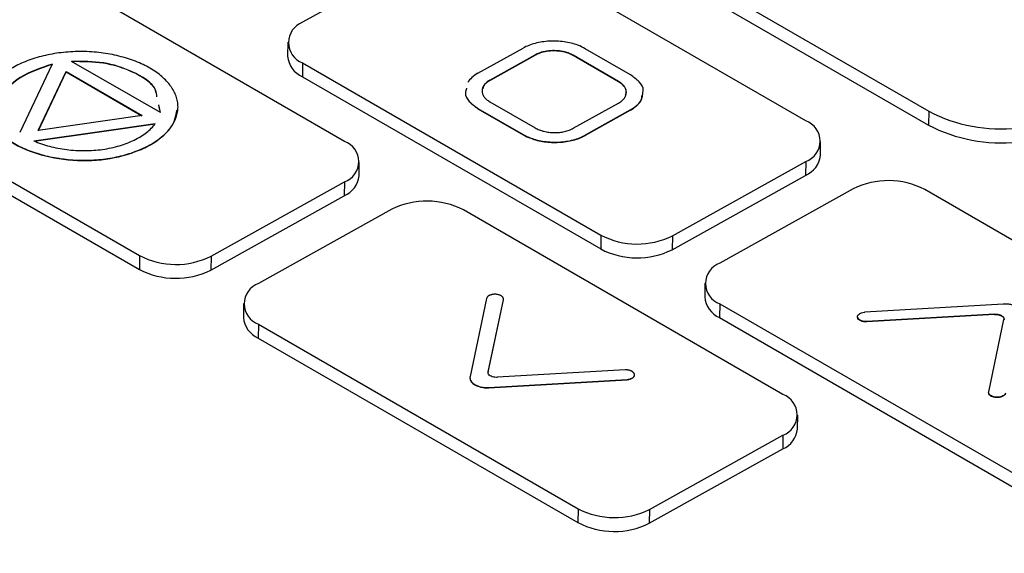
# Model space of a CAD drawing. Header units: millimetres. Extents: x -0.41 to 0.79, y -0.23 to 0.59.
# Tile 52 of 83: x 0.6534 to 0.6826, y -0.0149 to 0.0009. Entities that reach past the tile are written whole.
import ezdxf

# ---------------------------------------------------------------- set-up
doc = ezdxf.new("R2010")
doc.units = ezdxf.units.MM

msp = doc.modelspace()

# ---------------------------------------------------------------- linework, layer by layer
at = {"color": 7, "linetype": 'Continuous', "lineweight": 25}
for p, q in [((0.6684687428, 0.0050882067), (0.6803920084, -0.001794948)), ((0.6684625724, 0.0046764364), (0.680385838, -0.0022067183)), ((0.6657744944, 0.0030474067), (0.6618150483, 0.0008414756)), ((0.67674601, -0.0020832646), (0.6678956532, 0.0030259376)), ((0.6630566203, -0.002689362), (0.6535722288, 0.0027858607)), ((0.6613758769, 0.0002516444), (0.6613697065, -0.0001601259)), ((0.6670181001, -0.0006699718), (0.6683613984, 7.84217e-05)), ((0.6715432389, -0.0007157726), (0.670199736, 5.98151e-05)), ((0.6673715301, -0.0008823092), (0.668714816, -0.0001339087)), ((0.6673716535, -0.0008740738), (0.6687149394, -0.0001256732)), ((0.6687149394, -0.0001256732), (0.668714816, -0.0001339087)), ((0.6698462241, -0.0001371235), (0.6698461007, -0.0001453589)), ((0.6711896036, -0.0009209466), (0.6698461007, -0.0001453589)), ((0.671189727, -0.0009127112), (0.6698462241, -0.0001371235)), ((0.6543832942, -0.0003986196), (0.6534190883, -0.0024312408)), ((0.6575971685, -0.0018382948), (0.6549608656, -0.0003166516)), ((0.6618152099, -0.0003616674), (0.6618090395, -0.0007734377)), ((0.6618152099, -0.0003616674), (0.6706655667, -0.0054708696)), ((0.6474917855, -0.0006017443), (0.656976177, -0.006076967)), ((0.6539695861, -0.0023643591), (0.6547962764, -0.0006216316)), ((0.6539736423, -0.0023637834), (0.654796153, -0.000629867)), ((0.6547962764, -0.0006216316), (0.654796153, -0.000629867)), ((0.654796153, -0.000629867), (0.6570450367, -0.0019278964)), ((0.6547962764, -0.0006216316), (0.657056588, -0.0019262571)), ((0.6618090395, -0.0007734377), (0.6706593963, -0.0058826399)), ((0.6673716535, -0.0008740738), (0.6673715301, -0.0008823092)), ((0.6474856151, -0.0010135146), (0.6569700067, -0.0064887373)), ((0.671189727, -0.0009127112), (0.6711896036, -0.0009209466)), ((0.6575776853, -0.0017596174), (0.6575464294, -0.0016192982)), ((0.6575971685, -0.0018382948), (0.6575465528, -0.0016110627)), ((0.6670182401, -0.0017126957), (0.6670181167, -0.0017209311)), ((0.6670181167, -0.0017209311), (0.6683616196, -0.0024965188)), ((0.6670182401, -0.0017126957), (0.668361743, -0.0024882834)), ((0.6673717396, -0.0015157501), (0.6687152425, -0.0022913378)), ((0.6698465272, -0.002302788), (0.6711898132, -0.0015543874)), ((0.657056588, -0.0019262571), (0.6539695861, -0.0023643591)), ((0.6715432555, -0.001766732), (0.6701999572, -0.0025151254)), ((0.6715433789, -0.0017584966), (0.6702000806, -0.00250689)), ((0.6715433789, -0.0017584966), (0.6715432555, -0.001766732)), ((0.6803920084, -0.001794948), (0.680385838, -0.0022067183)), ((0.668361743, -0.0024882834), (0.6683616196, -0.0024965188)), ((0.6702000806, -0.00250689), (0.6701999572, -0.0025151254)), ((0.6572845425, -0.0027977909), (0.6572844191, -0.0028060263)), ((0.6771791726, -0.0031083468), (0.677185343, -0.0026965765)), ((0.663489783, -0.0037144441), (0.6634959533, -0.0033026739)), ((0.6727867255, -0.0054923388), (0.6767461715, -0.0032864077)), ((0.6767461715, -0.0032864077), (0.6767400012, -0.0036981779)), ((0.6727805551, -0.0059041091), (0.6767400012, -0.0036981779)), ((0.6590973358, -0.0060984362), (0.6630567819, -0.003892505)), ((0.6630567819, -0.003892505), (0.6630506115, -0.0043042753)), ((0.6590911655, -0.0065102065), (0.6630506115, -0.0043042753)), ((0.6781520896, -0.0040980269), (0.6741926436, -0.006303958)), ((0.6891236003, -0.0092286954), (0.6802732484, -0.0041194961)), ((0.6644627, -0.0047041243), (0.6605032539, -0.0069100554)), ((0.6760682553, -0.010200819), (0.6665838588, -0.0047255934)), ((0.6706655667, -0.0054708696), (0.6706593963, -0.0058826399)), ((0.6727867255, -0.0054923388), (0.6727805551, -0.0059041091)), ((0.656976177, -0.006076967), (0.6569700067, -0.0064887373)), ((0.6590973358, -0.0060984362), (0.6590911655, -0.0065102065)), ((0.6737534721, -0.0068937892), (0.6737473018, -0.0073055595)), ((0.6600640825, -0.0074998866), (0.6600579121, -0.0079116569)), ((0.6672757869, -0.007347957), (0.6667837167, -0.0096703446)), ((0.6673178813, -0.0095385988), (0.6677720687, -0.0073950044)), ((0.6673180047, -0.0095303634), (0.6677721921, -0.0073867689)), ((0.6677721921, -0.0073867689), (0.6677720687, -0.0073950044)), ((0.6741928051, -0.007507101), (0.6741866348, -0.0079188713)), ((0.6741928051, -0.007507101), (0.683043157, -0.0126163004)), ((0.682604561, -0.0075171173), (0.678501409, -0.0077548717)), ((0.682348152, -0.0078258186), (0.6785608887, -0.0080452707)), ((0.6823482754, -0.0078175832), (0.6785610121, -0.0080370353)), ((0.6823482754, -0.0078175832), (0.682348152, -0.0078258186)), ((0.6605034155, -0.0081131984), (0.6604972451, -0.0085249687)), ((0.6605034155, -0.0081131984), (0.669987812, -0.0135884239)), ((0.6741866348, -0.0079188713), (0.6830369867, -0.0130280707)), ((0.6785610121, -0.0080370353), (0.6785608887, -0.0080452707)), ((0.6821720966, -0.010121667), (0.6826262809, -0.0079780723)), ((0.6604972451, -0.0085249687), (0.6699816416, -0.0140001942)), ((0.6673180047, -0.0095303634), (0.6673178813, -0.0095385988)), ((0.6713832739, -0.0094714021), (0.6675960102, -0.0096908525)), ((0.6673396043, -0.0099995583), (0.6714427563, -0.0097618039)), ((0.6673397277, -0.0099913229), (0.6714428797, -0.0097535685)), ((0.6714428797, -0.0097535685), (0.6714427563, -0.0097618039)), ((0.6673397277, -0.0099913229), (0.6673396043, -0.0099995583)), ((0.6765014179, -0.0112259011), (0.6765075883, -0.0108141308)), ((0.6721089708, -0.0136098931), (0.6760684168, -0.011403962)), ((0.6760684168, -0.011403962), (0.6760622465, -0.0118157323)), ((0.6721028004, -0.0140216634), (0.6760622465, -0.0118157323)), ((0.669987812, -0.0135884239), (0.6699816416, -0.0140001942)), ((0.6721089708, -0.0136098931), (0.6721028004, -0.0140216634))]:
    msp.add_line(p, q, dxfattribs=at)
at = {"color": 7, "linetype": 'Continuous', "lineweight": 25, "flags": 128}
for points in [[(0.6538418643, -0.0026835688), (0.6558581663, -0.0023973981), (0.6574423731, -0.0021725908)], [(0.6538419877, -0.0026753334), (0.6558582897, -0.0023891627), (0.6574424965, -0.0021643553)]]:
    msp.add_lwpolyline(points, dxfattribs=at)
at = {"color": 7, "linetype": 'Continuous', "lineweight": 25}
for centre, radius, start, end in [((0.6620331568, 0.0002399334), 0.0006398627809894, 109.9297442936, 250.0856419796), ((0.6620998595, -0.0001011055), 0.0007325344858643, 184.6213308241, 246.6089087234), ((0.6825355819, 0.0023066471), 0.0046279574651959, 242.4075546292, 276.3051772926), ((0.676528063, -0.0026848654), 0.0006398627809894, 289.9297442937, 70.0856419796), ((0.6825294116, 0.0018948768), 0.0046279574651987, 242.4075546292, 276.3051772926), ((0.6628386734, -0.0032909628), 0.0006398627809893, 289.9297442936, 70.0856419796), ((0.6764490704, -0.0030231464), 0.0007350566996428, 293.3154808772, 353.3438862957), ((0.6627596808, -0.0036292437), 0.0007350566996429, 293.3154808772, 353.3438862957), ((0.6791915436, -0.0061959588), 0.0023413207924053, 62.4833574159, 116.3568518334), ((0.665502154, -0.0068020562), 0.0023413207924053, 62.4833574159, 116.3568518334), ((0.6717472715, -0.0033944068), 0.0023413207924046, 242.4833574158, 296.3568518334), ((0.6580578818, -0.0040005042), 0.0023413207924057, 242.4833574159, 296.3568518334), ((0.6717411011, -0.0038061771), 0.0023413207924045, 242.4833574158, 296.3568518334), ((0.6744107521, -0.0069055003), 0.0006398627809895, 109.9297442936, 250.0856419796), ((0.6580517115, -0.0044122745), 0.0023413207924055, 242.4833574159, 296.3568518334), ((0.6607213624, -0.0075115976), 0.0006398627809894, 109.9297442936, 250.0856419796), ((0.6744774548, -0.0072465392), 0.0007325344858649, 184.6213308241, 246.6089087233), ((0.6607880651, -0.0078526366), 0.0007325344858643, 184.6213308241, 246.6089087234), ((0.6758503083, -0.0108024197), 0.0006398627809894, 289.9297442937, 70.0856419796), ((0.6757713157, -0.0111407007), 0.000735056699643, 293.3154808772, 353.3438862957), ((0.6710695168, -0.0115119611), 0.0023413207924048, 242.4833574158, 296.3568518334), ((0.6710633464, -0.0119237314), 0.0023413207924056, 242.4833574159, 296.3568518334)]:
    msp.add_arc(centre, radius, start, end, dxfattribs=at)
for points, knots in [([(0.6774114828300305, -0.0328058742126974), (0.6618907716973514, -0.0236009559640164), (0.6463697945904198, -0.0144318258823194), (0.6153328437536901, 0.0034853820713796), (0.5998182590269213, 0.0122327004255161), (0.5843050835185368, 0.0209433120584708)], [0, 0, 0, 0, 0.5, 0.5, 1, 1, 1, 1]), ([(0.6783664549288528, -0.0363244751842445), (0.6792020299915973, -0.0358153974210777), (0.6808298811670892, -0.0348236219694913), (0.6832070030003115, -0.0333855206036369), (0.6854544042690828, -0.0320325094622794), (0.6875720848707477, -0.0307641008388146), (0.6895600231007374, -0.0295790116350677), (0.6914182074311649, -0.028476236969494), (0.6931466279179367, -0.0274547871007), (0.6947452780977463, -0.0265137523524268), (0.6962141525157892, -0.0256522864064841), (0.6975532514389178, -0.0248696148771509), (0.6987625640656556, -0.0241650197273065), (0.7032131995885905, -0.0215795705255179), (0.7107995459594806, -0.0172380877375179), (0.7190774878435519, -0.0126277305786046), (0.7247688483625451, -0.0095138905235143), (0.7280766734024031, -0.0077193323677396), (0.7315432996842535, -0.0058552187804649), (0.7351686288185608, -0.0039238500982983), (0.7389525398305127, -0.0019276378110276), (0.74289489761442, 0.0001309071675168), (0.7469955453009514, 0.0022491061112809), (0.7512543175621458, 0.0044243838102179), (0.7556709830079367, 0.006653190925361), (0.7602454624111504, 0.0089352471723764), (0.7633468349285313, 0.0104569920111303), (0.7649239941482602, 0.0112308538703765)], [0, 0, 0, 0, 0.0289908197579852, 0.0564793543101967, 0.0824658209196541, 0.1069504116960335, 0.1299332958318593, 0.151414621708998, 0.1713945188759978, 0.1898730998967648, 0.2068504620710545, 0.2223266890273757, 0.2363018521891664, 0.2487760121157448, 0.3766067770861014, 0.4992017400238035, 0.5355605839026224, 0.5737523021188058, 0.6137770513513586, 0.6556350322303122, 0.6993264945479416, 0.7448517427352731, 0.7922111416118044, 0.841405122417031, 0.8924341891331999, 0.9452989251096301, 1, 1, 1, 1]), ([(0.7518912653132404, 0.0078535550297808), (0.751105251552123, 0.007427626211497), (0.7495329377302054, 0.0065756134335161), (0.7471696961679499, 0.0052898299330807), (0.7448024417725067, 0.0039980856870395), (0.7424308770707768, 0.0026998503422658), (0.7400551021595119, 0.0013952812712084), (0.7376751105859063, 8.43513913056e-05), (0.735290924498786, -0.0012329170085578), (0.732902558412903, -0.0025565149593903), (0.730510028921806, -0.0038864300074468), (0.7281133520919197, -0.0052226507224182), (0.7257125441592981, -0.0065651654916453), (0.7233076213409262, -0.0079139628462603), (0.7208985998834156, -0.0092690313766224), (0.718485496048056, -0.0106303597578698), (0.7160683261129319, -0.0119979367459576), (0.7136471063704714, -0.0133717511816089), (0.7112218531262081, -0.0147517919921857), (0.7087925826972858, -0.016138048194), (0.7063593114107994, -0.0175305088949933), (0.7039220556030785, -0.0189291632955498), (0.7014808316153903, -0.0203340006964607), (0.6990356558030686, -0.0217450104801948), (0.696586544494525, -0.0231621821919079), (0.6941335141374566, -0.0245855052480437), (0.6916765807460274, -0.0260149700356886), (0.6892157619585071, -0.0274505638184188), (0.6867510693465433, -0.0288922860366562), (0.684282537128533, -0.0303400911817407), (0.6818101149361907, -0.03179410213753), (0.6793340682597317, -0.0332538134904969), (0.6776806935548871, -0.034231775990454), (0.6768538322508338, -0.0347208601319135)], [0, 0, 0, 0, 0.0320717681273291, 0.064155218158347, 0.0962504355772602, 0.1283575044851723, 0.1604765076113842, 0.1926075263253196, 0.2247506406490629, 0.2569059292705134, 0.2890734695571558, 0.3212533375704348, 0.3534456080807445, 0.3856503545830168, 0.4178676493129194, 0.4500975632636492, 0.4823401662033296, 0.5145955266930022, 0.5468637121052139, 0.579144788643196, 0.611438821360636, 0.6437458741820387, 0.6760660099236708, 0.7083992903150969, 0.7407457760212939, 0.773105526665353, 0.8054786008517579, 0.8378650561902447, 0.8702649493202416, 0.9026783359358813, 0.9351052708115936, 0.9675458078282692, 1, 1, 1, 1]), ([(0.6701997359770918, 5.98150786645e-05), (0.6701322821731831, 9.87553306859e-05), (0.6700569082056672, 0.0001337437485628), (0.6699763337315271, 0.0001635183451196), (0.6698534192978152, 0.0002089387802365), (0.6697153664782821, 0.0002430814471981), (0.6694317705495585, 0.0002831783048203), (0.6692823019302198, 0.0002896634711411), (0.668992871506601, 0.0002744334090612), (0.6688489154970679, 0.0002524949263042), (0.6685864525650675, 0.0001836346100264), (0.6684643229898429, 0.0001357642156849), (0.668361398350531, 7.84216828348e-05)], [0, 0, 0, 0, 0.1397116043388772, 0.1397116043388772, 0.1397116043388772, 0.3545959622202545, 0.3545959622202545, 0.5696627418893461, 0.5696627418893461, 0.78483479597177, 0.78483479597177, 1, 1, 1, 1]), ([(0.6698462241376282, -0.0001371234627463), (0.6698272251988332, -0.0001267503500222), (0.6697892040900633, -0.0001059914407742), (0.6697047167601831, -6.99369240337e-05), (0.6695887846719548, -3.35508814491e-05), (0.6694378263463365, -5.8961442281e-06), (0.6692809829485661, 4.3450214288e-06), (0.6691240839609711, -2.7450847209e-06), (0.6689730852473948, -2.70362377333e-05), (0.6688570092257, -6.12285816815e-05), (0.6687722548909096, -9.55692430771e-05), (0.6687340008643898, -0.0001156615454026), (0.6687149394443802, -0.0001256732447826)], [0, 0, 0, 0, 0.0624039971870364, 0.124884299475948, 0.249972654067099, 0.3746919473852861, 0.49964934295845, 0.624221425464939, 0.749271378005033, 0.87428620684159, 0.937358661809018, 1, 1, 1, 1]), ([(0.6572845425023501, -0.00279779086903), (0.6573507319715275, -0.002760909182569), (0.6574761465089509, -0.0026833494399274), (0.6576422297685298, -0.0025569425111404), (0.6577850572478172, -0.002422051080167), (0.6579038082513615, -0.0022800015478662), (0.6579976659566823, -0.0021321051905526), (0.6580658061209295, -0.0019796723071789), (0.6581073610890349, -0.0018240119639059), (0.6581215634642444, -0.0016664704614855), (0.6581072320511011, -0.0015085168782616), (0.6580650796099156, -0.0013517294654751), (0.6579962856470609, -0.0011975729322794), (0.6579018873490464, -0.0010474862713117), (0.6577829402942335, -0.0009029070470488), (0.6576404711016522, -0.0007652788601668), (0.6574755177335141, -0.000636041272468), (0.6572890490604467, -0.0005166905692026), (0.6570824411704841, -0.0004086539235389), (0.6568583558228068, -0.0003125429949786), (0.6565391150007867, -0.0002011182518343), (0.6561941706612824, -0.0001161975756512), (0.6558328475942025, -6.02499898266e-05), (0.6555555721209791, -3.33829880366e-05), (0.655274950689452, -2.2315794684e-05), (0.6549943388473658, -2.75846564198e-05), (0.6547170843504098, -4.87088969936e-05), (0.6543557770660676, -9.71660856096e-05), (0.6540108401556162, -0.0001749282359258), (0.6536915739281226, -0.0002797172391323), (0.6534674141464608, -0.0003711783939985), (0.6533296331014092, -0.0004403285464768), (0.6532641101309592, -0.0004768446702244)], [0, 0, 0, 0, 0.0157408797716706, 0.0314253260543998, 0.0470727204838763, 0.0626936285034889, 0.078293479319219, 0.0938763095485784, 0.1094485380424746, 0.125022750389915, 0.1406093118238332, 0.1562135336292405, 0.171836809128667, 0.18747134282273, 0.2031047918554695, 0.2187248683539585, 0.234323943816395, 0.249903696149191, 0.2654731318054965, 0.2810452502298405, 0.296630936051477, 0.3278579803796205, 0.343504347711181, 0.3591821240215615, 0.3749088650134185, 0.3906355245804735, 0.4063132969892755, 0.4219602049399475, 0.453192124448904, 0.468783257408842, 0.484363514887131, 0.499944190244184, 0.499944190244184, 0.499944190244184, 0.499944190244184]), ([(0.6698461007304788, -0.0001453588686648), (0.6698271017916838, -0.000134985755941), (0.6697890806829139, -0.0001142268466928), (0.6697045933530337, -7.81723299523e-05), (0.6695886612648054, -4.17862873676e-05), (0.6694377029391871, -1.41315501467e-05), (0.6692808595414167, -3.8903844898e-06), (0.6691239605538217, -1.09804906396e-05), (0.6689729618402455, -3.52716436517e-05), (0.6688568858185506, -6.94639875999e-05), (0.6687721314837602, -0.0001038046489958), (0.6687338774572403, -0.0001238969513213), (0.6687148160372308, -0.0001339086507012)], [0, 0, 0, 0, 0.0624039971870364, 0.124884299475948, 0.249972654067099, 0.3746919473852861, 0.49964934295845, 0.624221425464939, 0.749271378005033, 0.87428620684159, 0.937358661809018, 1, 1, 1, 1]), ([(0.6532641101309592, -0.0004768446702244), (0.6531985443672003, -0.0005133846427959), (0.6530740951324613, -0.0005903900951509), (0.6529090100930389, -0.0007161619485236), (0.6527664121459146, -0.0008507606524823), (0.6526473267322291, -0.0009927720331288), (0.6525527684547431, -0.0011407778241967), (0.6524837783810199, -0.0012933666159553), (0.6524413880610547, -0.0014491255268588), (0.6524267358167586, -0.001606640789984), (0.6524406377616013, -0.0017643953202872), (0.6524819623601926, -0.0019209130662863), (0.6525725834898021, -0.0021262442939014), (0.6527146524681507, -0.0023235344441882), (0.652904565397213, -0.002507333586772), (0.6530702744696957, -0.0026372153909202), (0.6532580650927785, -0.0027574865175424), (0.6534662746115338, -0.0028664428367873), (0.653691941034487, -0.0029630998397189), (0.6540123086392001, -0.0030746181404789), (0.6543576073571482, -0.0031592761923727), (0.6547182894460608, -0.0032148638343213), (0.6549939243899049, -0.0032414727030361), (0.65527231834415, -0.0032524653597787), (0.655550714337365, -0.0032473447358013), (0.6558263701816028, -0.0032265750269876), (0.6560968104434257, -0.0031906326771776), (0.656447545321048, -0.0031230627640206), (0.6567782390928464, -0.0030269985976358), (0.657079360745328, -0.0029044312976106), (0.6572183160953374, -0.002834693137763), (0.6572845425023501, -0.00279779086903)], [0.499944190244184, 0.499944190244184, 0.499944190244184, 0.499944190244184, 0.515535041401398, 0.5311418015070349, 0.546766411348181, 0.562401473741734, 0.578034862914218, 0.593654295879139, 0.6092519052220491, 0.6248288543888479, 0.640396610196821, 0.655970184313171, 0.671558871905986, 0.7027898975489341, 0.718433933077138, 0.734104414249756, 0.749817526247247, 0.765531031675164, 0.7812025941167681, 0.7968485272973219, 0.828088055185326, 0.843685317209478, 0.859272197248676, 0.87485975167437, 0.890447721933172, 0.9060361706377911, 0.921636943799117, 0.937255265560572, 0.9685557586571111, 0.9842503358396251, 1, 1, 1, 1]), ([(0.6543831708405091, -0.0004068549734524), (0.6540442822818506, -0.0005222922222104), (0.653366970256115, -0.0007530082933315), (0.6529255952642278, -0.0012324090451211), (0.6529631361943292, -0.0014949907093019), (0.6529684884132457, -0.0015324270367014)], [0, 0, 0, 0, 0.4619629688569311, 0.923291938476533, 1, 1, 1, 1]), ([(0.6543832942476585, -0.0003986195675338), (0.654044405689, -0.0005140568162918), (0.6533670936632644, -0.000744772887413), (0.652925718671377, -0.0012241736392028), (0.6529632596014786, -0.0014867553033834), (0.6529686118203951, -0.0015241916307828)], [0, 0, 0, 0, 0.4619629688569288, 0.9232919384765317, 1, 1, 1, 1]), ([(0.6574905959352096, -0.0013686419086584), (0.6574818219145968, -0.001303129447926), (0.6574426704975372, -0.001010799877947), (0.6568369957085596, -0.000622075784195), (0.6559202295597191, -0.000328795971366), (0.6552806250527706, -0.0003261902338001), (0.6549607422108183, -0.0003248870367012)], [0, 0, 0, 0, 0.1005712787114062, 0.4487689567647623, 0.7243150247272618, 1, 1, 1, 1]), ([(0.6574924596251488, -0.0013682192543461), (0.6574835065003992, -0.0013000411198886), (0.6574447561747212, -0.0010049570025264), (0.6568375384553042, -0.0006137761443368), (0.6559202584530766, -0.0003205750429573), (0.6552807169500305, -0.0003179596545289), (0.6549608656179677, -0.0003166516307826)], [0, 0, 0, 0, 0.1042003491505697, 0.4509930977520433, 0.7254273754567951, 1, 1, 1, 1]), ([(0.6670181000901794, -0.0006699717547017), (0.6669501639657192, -0.0007078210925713), (0.6668894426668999, -0.0007503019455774), (0.6668381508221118, -0.0007958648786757), (0.6667878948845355, -0.0008405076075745), (0.6667460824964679, -0.0008888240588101), (0.6667140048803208, -0.0009390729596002)], [0, 0, 0, 0, 0.1408614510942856, 0.1408614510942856, 0.1408614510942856, 0.2800000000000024, 0.2800000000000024, 0.2800000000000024, 0.2800000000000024]), ([(0.6673716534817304, -0.0008740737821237), (0.6673537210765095, -0.0008846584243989), (0.667317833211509, -0.0009058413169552), (0.6672558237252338, -0.0009530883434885), (0.6671937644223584, -0.0010181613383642), (0.6671476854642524, -0.0011032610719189), (0.6671323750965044, -0.001192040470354), (0.6671476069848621, -0.0012811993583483), (0.6671930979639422, -0.0013673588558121), (0.6672554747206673, -0.0014338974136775), (0.6673175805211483, -0.0014826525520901), (0.6673537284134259, -0.0015047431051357), (0.6673717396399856, -0.0015157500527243)], [0, 0, 0, 0, 0.0624026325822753, 0.124885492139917, 0.2499725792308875, 0.374721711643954, 0.49965194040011, 0.624211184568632, 0.7492737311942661, 0.874271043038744, 0.937353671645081, 1, 1, 1, 1]), ([(0.6719173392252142, -0.0011751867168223), (0.6719176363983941, -0.0011738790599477), (0.6719369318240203, -0.0010889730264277), (0.6718153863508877, -0.0009162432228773), (0.671633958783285, -0.0007825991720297), (0.6715432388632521, -0.0007157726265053)], [0, 0, 0, 0, 0.0077598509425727, 0.5038463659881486, 1, 1, 1, 1]), ([(0.6666750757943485, -0.0011218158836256), (0.6666591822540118, -0.0011695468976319), (0.6666155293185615, -0.0013006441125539), (0.6667384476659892, -0.0015202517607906), (0.6669248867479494, -0.0016540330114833), (0.6670181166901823, -0.001720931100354)], [0, 0, 0, 0, 0.22254086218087, 0.6112270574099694, 1, 1, 1, 1]), ([(0.6666751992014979, -0.001113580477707), (0.6666593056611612, -0.0011613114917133), (0.6666156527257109, -0.0012924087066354), (0.6667385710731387, -0.0015120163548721), (0.6669250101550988, -0.0016457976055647), (0.6670182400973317, -0.0017126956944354)], [0, 0, 0, 0, 0.222540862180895, 0.6112270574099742, 1, 1, 1, 1]), ([(0.6673715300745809, -0.0008823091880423), (0.6672923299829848, -0.000933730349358), (0.6671805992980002, -0.0010062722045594), (0.6671698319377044, -0.0011004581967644), (0.6671666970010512, -0.0011278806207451)], [0, 0, 0, 0, 0.7088481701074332, 1, 1, 1, 1]), ([(0.6713945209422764, -0.0013170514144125), (0.6714080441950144, -0.0012786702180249), (0.6714396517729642, -0.0011889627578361), (0.6713625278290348, -0.0010445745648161), (0.6712472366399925, -0.000962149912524), (0.6711896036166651, -0.0009209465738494)], [0, 0, 0, 0, 0.2721851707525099, 0.6361719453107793, 1, 1, 1, 1]), ([(0.6711898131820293, -0.0015543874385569), (0.6712077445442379, -0.0015438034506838), (0.6712436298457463, -0.0015226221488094), (0.6713056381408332, -0.001475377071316), (0.6713676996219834, -0.001410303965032), (0.6714137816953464, -0.0013252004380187), (0.6714290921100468, -0.0012364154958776), (0.6714138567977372, -0.0011472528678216), (0.6713683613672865, -0.0010610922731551), (0.6713059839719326, -0.0009945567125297), (0.671243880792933, -0.0009458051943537), (0.6712077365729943, -0.0009237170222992), (0.6711897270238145, -0.000912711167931)], [0, 0, 0, 0, 0.0624033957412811, 0.1248853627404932, 0.2499724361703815, 0.374722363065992, 0.499650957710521, 0.624211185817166, 0.749272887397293, 0.8742727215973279, 0.937353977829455, 1, 1, 1, 1]), ([(0.6715432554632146, -0.001766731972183), (0.6716641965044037, -0.0016812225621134), (0.6719042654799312, -0.0015114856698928), (0.6719129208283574, -0.0012922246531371), (0.6719172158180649, -0.0011834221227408)], [0, 0, 0, 0, 0.5037762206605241, 1, 1, 1, 1]), ([(0.671543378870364, -0.0017584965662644), (0.6716698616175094, -0.0016741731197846), (0.6718655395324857, -0.0015437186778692), (0.6718808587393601, -0.0013746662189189), (0.6718862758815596, -0.0013148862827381)], [0, 0, 0, 0, 0.6463823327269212, 1, 1, 1, 1]), ([(0.6524516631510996, -0.0016738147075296), (0.6524926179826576, -0.0018650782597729), (0.6525787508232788, -0.0022673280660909), (0.6532159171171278, -0.0027947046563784), (0.6541585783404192, -0.0031609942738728), (0.6552709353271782, -0.0032989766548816), (0.6564033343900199, -0.0031913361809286), (0.6569907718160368, -0.0029344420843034), (0.6572844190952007, -0.0028060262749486)], [0, 0, 0, 0, 0.1534660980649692, 0.322757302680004, 0.4921146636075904, 0.6614737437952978, 0.8307780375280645, 1, 1, 1, 1]), ([(0.6572844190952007, -0.0028060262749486), (0.657524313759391, -0.0026423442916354), (0.6579723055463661, -0.0023366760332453), (0.6580511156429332, -0.0019404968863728), (0.6580877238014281, -0.0017564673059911)], [0, 0, 0, 0, 0.5354889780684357, 1, 1, 1, 1]), ([(0.6538419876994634, -0.0026753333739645), (0.6539854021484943, -0.0027395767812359), (0.6541390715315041, -0.0027928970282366), (0.6544651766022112, -0.0028795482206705), (0.6546392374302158, -0.0029128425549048), (0.6549898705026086, -0.0029562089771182), (0.6551689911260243, -0.0029669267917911), (0.6555300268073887, -0.002964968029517), (0.6557066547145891, -0.002952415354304), (0.6560519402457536, -0.0029035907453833), (0.6562215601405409, -0.0028666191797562), (0.6565358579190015, -0.0027732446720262), (0.6566839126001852, -0.0027161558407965), (0.6569545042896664, -0.0025840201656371), (0.6570746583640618, -0.0025103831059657), (0.6572844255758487, -0.00234784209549), (0.6573737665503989, -0.0022586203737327), (0.6574424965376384, -0.0021643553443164)], [0, 0, 0, 0, 0.125, 0.125, 0.25, 0.25, 0.375, 0.375, 0.5, 0.5, 0.625, 0.625, 0.75, 0.75, 0.875, 0.875, 1, 1, 1, 1]), ([(0.6687152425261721, -0.0022913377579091), (0.6687342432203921, -0.002301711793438), (0.6687722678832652, -0.002322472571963), (0.6688567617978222, -0.0023585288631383), (0.6689726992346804, -0.0023949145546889), (0.6691236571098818, -0.002422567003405), (0.6692804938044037, -0.0024328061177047), (0.6694373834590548, -0.002425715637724), (0.6695883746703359, -0.0024014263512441), (0.6697044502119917, -0.0023672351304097), (0.6697892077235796, -0.0023328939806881), (0.6698274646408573, -0.0023128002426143), (0.6698465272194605, -0.0023027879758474)], [0, 0, 0, 0, 0.0624039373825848, 0.1248843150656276, 0.2499728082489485, 0.374691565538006, 0.499650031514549, 0.6242224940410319, 0.749272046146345, 0.874286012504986, 0.9373594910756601, 1, 1, 1, 1]), ([(0.6683616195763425, -0.0024965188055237), (0.6684289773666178, -0.0025354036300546), (0.6685042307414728, -0.0025703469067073), (0.6685846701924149, -0.0026000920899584), (0.6687076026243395, -0.0026455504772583), (0.6688456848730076, -0.0026797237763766), (0.6691293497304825, -0.0027198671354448), (0.6692788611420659, -0.0027263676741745), (0.6695683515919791, -0.0027111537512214), (0.6697123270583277, -0.0026892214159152), (0.6699748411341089, -0.0026203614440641), (0.6700970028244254, -0.0025724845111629), (0.6701999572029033, -0.0025151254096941)], [0, 0, 0, 0, 0.1394939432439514, 0.1394939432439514, 0.1394939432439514, 0.3544408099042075, 0.3544408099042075, 0.5695839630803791, 0.5695839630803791, 0.784793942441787, 0.784793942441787, 1, 1, 1, 1]), ([(0.6683617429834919, -0.0024882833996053), (0.6684291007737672, -0.0025271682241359), (0.6685043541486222, -0.0025621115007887), (0.6685847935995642, -0.00259185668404), (0.6687077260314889, -0.0026373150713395), (0.6688458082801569, -0.0026714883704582), (0.669129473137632, -0.0027116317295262), (0.6692789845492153, -0.0027181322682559), (0.6695684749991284, -0.0027029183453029), (0.6697124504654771, -0.0026809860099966), (0.6699749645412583, -0.0026121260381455), (0.6700971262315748, -0.0025642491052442), (0.6702000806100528, -0.0025068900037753)], [0, 0, 0, 0, 0.1394939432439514, 0.1394939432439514, 0.1394939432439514, 0.3544408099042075, 0.3544408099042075, 0.5695839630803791, 0.5695839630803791, 0.784793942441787, 0.784793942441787, 1, 1, 1, 1]), ([(0.6677721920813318, -0.0073867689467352), (0.6677723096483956, -0.0073861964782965), (0.6677727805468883, -0.0073839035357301), (0.6677739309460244, -0.007376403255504), (0.6677742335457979, -0.0073648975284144), (0.6677725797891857, -0.0073542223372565), (0.6677697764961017, -0.0073432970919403), (0.6677653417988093, -0.0073317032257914), (0.6677568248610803, -0.0073175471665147), (0.6677432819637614, -0.0073005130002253), (0.667725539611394, -0.0072845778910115), (0.6677038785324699, -0.0072704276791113), (0.667679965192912, -0.0072575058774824), (0.6676471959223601, -0.0072442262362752), (0.6676095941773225, -0.0072344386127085), (0.6675740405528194, -0.0072286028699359), (0.6675476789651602, -0.0072261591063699), (0.6675170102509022, -0.0072252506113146), (0.6674853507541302, -0.0072263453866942), (0.6674544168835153, -0.0072301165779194), (0.6674255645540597, -0.0072357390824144), (0.6673979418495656, -0.007243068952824), (0.667369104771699, -0.00725387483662), (0.667341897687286, -0.0072677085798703), (0.6673235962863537, -0.0072800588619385), (0.6673067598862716, -0.0072944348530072), (0.6672969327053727, -0.0073051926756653), (0.6672901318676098, -0.0073148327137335), (0.6672877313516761, -0.0073186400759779), (0.6672815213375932, -0.0073290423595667), (0.6672785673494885, -0.0073387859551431), (0.6672757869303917, -0.0073479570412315)], [0, 0, 0, 0, 0.0038906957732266, 0.0155836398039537, 0.0507852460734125, 0.0813151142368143, 0.0875664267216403, 0.1249570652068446, 0.160706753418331, 0.1875384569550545, 0.2498634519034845, 0.285642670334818, 0.3124223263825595, 0.3748011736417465, 0.4371850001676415, 0.468428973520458, 0.515393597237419, 0.538776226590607, 0.5856620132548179, 0.63649092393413, 0.659860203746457, 0.702895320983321, 0.7536626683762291, 0.792715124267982, 0.8435775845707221, 0.863050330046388, 0.90994492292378, 0.925608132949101, 0.933434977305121, 0.937346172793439, 1, 1, 1, 1]), ([(0.6831605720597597, -0.0078380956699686), (0.6831621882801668, -0.0078274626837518), (0.683165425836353, -0.0078061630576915), (0.6831622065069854, -0.0077740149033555), (0.6831531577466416, -0.0077422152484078), (0.6831375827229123, -0.0077111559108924), (0.683116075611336, -0.0076812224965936), (0.6830888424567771, -0.0076527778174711), (0.6830560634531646, -0.0076262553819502), (0.6830183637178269, -0.0076019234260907), (0.6829761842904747, -0.0075800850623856), (0.6829299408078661, -0.0075611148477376), (0.6828803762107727, -0.0075451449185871), (0.6828280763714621, -0.0075323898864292), (0.682773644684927, -0.0075230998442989), (0.6827177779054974, -0.0075173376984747), (0.6826610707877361, -0.0075148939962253), (0.6826234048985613, -0.0075163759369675), (0.6826045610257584, -0.0075171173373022)], [0, 0, 0, 0, 0.0623992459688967, 0.1249959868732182, 0.187386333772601, 0.2497950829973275, 0.3123919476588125, 0.374774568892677, 0.4371925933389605, 0.499789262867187, 0.5621648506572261, 0.624590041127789, 0.6871855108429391, 0.74955441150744, 0.811984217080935, 0.874578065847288, 0.937252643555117, 1, 1, 1, 1]), ([(0.6785610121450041, -0.0080370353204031), (0.6785331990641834, -0.0080386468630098), (0.6785044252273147, -0.0080375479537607), (0.6784497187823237, -0.0080301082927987), (0.6784230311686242, -0.0080236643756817), (0.67837543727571, -0.0080063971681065), (0.6783538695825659, -0.0079953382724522), (0.678318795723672, -0.0079702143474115), (0.6783047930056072, -0.0079558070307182), (0.6782861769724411, -0.0079256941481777), (0.6782812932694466, -0.0079095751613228), (0.6782811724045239, -0.0078778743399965), (0.6782859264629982, -0.0078618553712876), (0.678304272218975, -0.0078321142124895), (0.6783181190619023, -0.0078179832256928), (0.6783528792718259, -0.0077935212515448), (0.6783742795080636, -0.0077828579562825), (0.6784215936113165, -0.007766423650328), (0.6784481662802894, -0.0077604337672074), (0.6784754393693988, -0.0077571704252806), (0.6784840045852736, -0.0077561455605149), (0.6784926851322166, -0.0077553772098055), (0.6785014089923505, -0.0077548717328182)], [0, 0, 0, 0, 0.1076413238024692, 0.1076413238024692, 0.2152876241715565, 0.2152876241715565, 0.3228544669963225, 0.3228544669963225, 0.4302505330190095, 0.4302505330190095, 0.5374873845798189, 0.5374873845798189, 0.644646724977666, 0.644646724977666, 0.751842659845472, 0.751842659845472, 0.859171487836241, 0.859171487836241, 0.966671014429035, 0.966671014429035, 0.966671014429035, 1, 1, 1, 1]), ([(0.6823481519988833, -0.0078258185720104), (0.6823575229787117, -0.0078254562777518), (0.6823762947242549, -0.0078247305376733), (0.6824139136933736, -0.0078262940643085), (0.6824509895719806, -0.0078313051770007), (0.6824858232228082, -0.0078397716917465), (0.6825106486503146, -0.0078477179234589), (0.6825337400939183, -0.0078572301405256), (0.6825618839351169, -0.0078717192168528), (0.6825856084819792, -0.0078888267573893), (0.6826037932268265, -0.0079077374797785), (0.6826146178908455, -0.0079226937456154), (0.6826223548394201, -0.0079382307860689), (0.6826269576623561, -0.0079541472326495), (0.6826286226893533, -0.0079702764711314), (0.6826269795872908, -0.0079809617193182), (0.682626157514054, -0.0079863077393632)], [0, 0, 0, 0, 0.062424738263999, 0.1250478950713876, 0.249693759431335, 0.3123164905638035, 0.374734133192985, 0.4371640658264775, 0.4997865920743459, 0.624430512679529, 0.6870536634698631, 0.749462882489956, 0.811904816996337, 0.874528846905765, 0.937224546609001, 1, 1, 1, 1]), ([(0.6823482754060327, -0.0078175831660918), (0.682357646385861, -0.0078172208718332), (0.6823764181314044, -0.0078164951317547), (0.6824140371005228, -0.00781805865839), (0.68245111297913, -0.0078230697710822), (0.6824859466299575, -0.0078315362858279), (0.682510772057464, -0.0078394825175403), (0.6825338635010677, -0.007848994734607), (0.6825620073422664, -0.0078634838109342), (0.6825857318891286, -0.0078805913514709), (0.6826039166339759, -0.0078995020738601), (0.6826147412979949, -0.0079144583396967), (0.6826224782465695, -0.0079299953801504), (0.6826270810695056, -0.0079459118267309), (0.6826287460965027, -0.0079620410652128), (0.6826271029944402, -0.0079727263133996), (0.6826262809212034, -0.0079780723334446)], [0, 0, 0, 0, 0.062424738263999, 0.1250478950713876, 0.249693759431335, 0.3123164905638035, 0.374734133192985, 0.4371640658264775, 0.4997865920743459, 0.624430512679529, 0.6870536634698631, 0.749462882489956, 0.811904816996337, 0.874528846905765, 0.937224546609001, 1, 1, 1, 1]), ([(0.6785608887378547, -0.0080452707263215), (0.6785280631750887, -0.0080450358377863), (0.6784623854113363, -0.0080445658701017), (0.6783720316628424, -0.0080167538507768), (0.6783102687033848, -0.0079734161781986), (0.6782801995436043, -0.0079358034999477), (0.6782832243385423, -0.0079162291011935), (0.6782834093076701, -0.007915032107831)], [0, 0, 0, 0, 0.2457127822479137, 0.4916249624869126, 0.7377363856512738, 0.9839623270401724, 1, 1, 1, 1]), ([(0.667596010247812, -0.0096908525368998), (0.6675857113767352, -0.0096914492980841), (0.6675753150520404, -0.0096916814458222), (0.6675649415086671, -0.0096915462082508), (0.667536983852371, -0.0096911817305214), (0.6675086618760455, -0.0096880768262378), (0.6674559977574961, -0.0096768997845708), (0.6674309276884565, -0.0096686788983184), (0.6673874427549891, -0.0096483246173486), (0.6673684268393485, -0.0096359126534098), (0.6673389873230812, -0.0096086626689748), (0.6673281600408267, -0.0095934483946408), (0.6673160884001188, -0.0095623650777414), (0.6673146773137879, -0.0095460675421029), (0.6673180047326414, -0.009530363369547)], [0, 0, 0, 0, 0.0683582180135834, 0.0683582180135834, 0.0683582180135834, 0.25487348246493, 0.25487348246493, 0.441195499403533, 0.441195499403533, 0.627436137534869, 0.627436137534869, 0.813719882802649, 0.813719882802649, 1, 1, 1, 1]), ([(0.6714428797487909, -0.0097535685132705), (0.6714438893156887, -0.0097535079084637), (0.6714479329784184, -0.0097532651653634), (0.6714610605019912, -0.0097522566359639), (0.6714820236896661, -0.0097497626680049), (0.6715052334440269, -0.0097454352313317), (0.6715303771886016, -0.009739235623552), (0.6715576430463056, -0.0097302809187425), (0.6715813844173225, -0.009719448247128), (0.6716020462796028, -0.0097075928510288), (0.6716211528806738, -0.0096941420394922), (0.6716390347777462, -0.0096766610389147), (0.6716523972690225, -0.0096572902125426), (0.671659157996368, -0.0096415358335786), (0.6716629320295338, -0.0096248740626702), (0.6716634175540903, -0.0096115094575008), (0.67166132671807, -0.009597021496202), (0.6716575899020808, -0.0095843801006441), (0.6716507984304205, -0.0095702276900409), (0.6716418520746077, -0.0095571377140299), (0.671627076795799, -0.0095404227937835), (0.6716081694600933, -0.0095249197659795), (0.6715855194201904, -0.0095112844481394), (0.6715660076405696, -0.0095015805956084), (0.6715468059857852, -0.0094937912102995), (0.6715183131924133, -0.0094844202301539), (0.671492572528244, -0.0094784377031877), (0.6714638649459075, -0.0094740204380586), (0.6714497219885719, -0.0094725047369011), (0.6714385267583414, -0.0094716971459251), (0.6714354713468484, -0.0094714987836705), (0.6714171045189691, -0.0094704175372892), (0.6713996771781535, -0.0094709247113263), (0.6713832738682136, -0.0094714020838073)], [0, 0, 0, 0, 0.0038902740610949, 0.0155818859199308, 0.0507793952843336, 0.0859954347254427, 0.1093785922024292, 0.1562539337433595, 0.2070825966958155, 0.22654768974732, 0.269559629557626, 0.32424464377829, 0.3632879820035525, 0.410246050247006, 0.433623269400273, 0.476594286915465, 0.5000867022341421, 0.531317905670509, 0.562486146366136, 0.5982520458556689, 0.625065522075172, 0.687399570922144, 0.723171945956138, 0.749916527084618, 0.785567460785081, 0.812406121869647, 0.874753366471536, 0.8903797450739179, 0.925612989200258, 0.929526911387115, 0.933439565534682, 0.937350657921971, 1, 1, 1, 1]), ([(0.6714427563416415, -0.0097618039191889), (0.6714748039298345, -0.0097578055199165), (0.6715389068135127, -0.0097498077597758), (0.6716139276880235, -0.009712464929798), (0.671660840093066, -0.0096636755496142), (0.6716607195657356, -0.0096275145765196), (0.6716606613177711, -0.0096100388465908)], [0, 0, 0, 0, 0.2540109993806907, 0.5080830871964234, 0.7622683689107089, 1, 1, 1, 1]), ([(0.6667835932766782, -0.0096785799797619), (0.6667811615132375, -0.009690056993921), (0.6667799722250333, -0.0097016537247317), (0.6667800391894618, -0.0097132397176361), (0.6667802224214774, -0.0097449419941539), (0.6667900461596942, -0.0097771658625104), (0.6668273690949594, -0.0098373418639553), (0.6668553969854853, -0.0098661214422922), (0.6669255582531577, -0.0099162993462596), (0.6669686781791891, -0.009938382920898), (0.6670638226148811, -0.0099728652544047), (0.667117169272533, -0.0099857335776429), (0.6672265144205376, -0.0100005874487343), (0.6672840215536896, -0.0100027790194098), (0.6673396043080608, -0.0099995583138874)], [0, 0, 0, 0, 0.0672282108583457, 0.0672282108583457, 0.0672282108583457, 0.253478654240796, 0.253478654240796, 0.439870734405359, 0.439870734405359, 0.62648512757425, 0.62648512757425, 0.813247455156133, 0.813247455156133, 1, 1, 1, 1]), ([(0.6667837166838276, -0.0096703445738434), (0.6667812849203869, -0.0096818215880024), (0.6667800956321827, -0.0096934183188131), (0.6667801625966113, -0.0097050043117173), (0.6667803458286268, -0.0097367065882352), (0.6667901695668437, -0.0097689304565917), (0.6668274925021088, -0.0098291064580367), (0.6668555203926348, -0.0098578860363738), (0.6669256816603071, -0.009908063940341), (0.6669688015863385, -0.0099301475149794), (0.6670639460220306, -0.009964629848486), (0.6671172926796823, -0.0099774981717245), (0.6672266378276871, -0.0099923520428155), (0.667284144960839, -0.0099945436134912), (0.6673397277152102, -0.0099913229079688)], [0, 0, 0, 0, 0.0672282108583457, 0.0672282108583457, 0.0672282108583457, 0.253478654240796, 0.253478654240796, 0.439870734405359, 0.439870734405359, 0.62648512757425, 0.62648512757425, 0.813247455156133, 0.813247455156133, 1, 1, 1, 1]), ([(0.6826685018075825, -0.0101604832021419), (0.68266517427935, -0.0101761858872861), (0.6826570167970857, -0.0101917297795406), (0.6826324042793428, -0.010219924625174), (0.6826156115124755, -0.0102329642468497), (0.6825758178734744, -0.0102547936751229), (0.6825522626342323, -0.0102638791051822), (0.6825016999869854, -0.0102769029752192), (0.682473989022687, -0.0102810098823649), (0.6824182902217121, -0.0102837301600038), (0.6823895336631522, -0.0102823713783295), (0.6823349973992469, -0.0102744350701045), (0.6823084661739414, -0.010267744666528), (0.682261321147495, -0.0102500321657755), (0.6822400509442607, -0.010238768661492), (0.6822056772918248, -0.0102133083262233), (0.6821920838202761, -0.0101987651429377), (0.6821743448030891, -0.0101684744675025), (0.6821699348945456, -0.0101523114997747), (0.6821703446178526, -0.0101364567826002), (0.6821704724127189, -0.0101315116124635), (0.6821710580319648, -0.0101265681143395), (0.6821720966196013, -0.0101216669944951)], [0, 0, 0, 0, 0.1071628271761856, 0.1071628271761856, 0.2143173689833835, 0.2143173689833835, 0.321600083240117, 0.321600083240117, 0.42911696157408, 0.42911696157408, 0.536825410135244, 0.536825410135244, 0.644596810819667, 0.644596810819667, 0.752273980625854, 0.752273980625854, 0.859742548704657, 0.859742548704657, 0.966982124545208, 0.966982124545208, 0.966982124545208, 1, 1, 1, 1]), ([(0.682668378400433, -0.0101687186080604), (0.6826607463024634, -0.0101868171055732), (0.6826454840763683, -0.0102230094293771), (0.6825781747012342, -0.0102652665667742), (0.6824895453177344, -0.0102900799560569), (0.6823898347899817, -0.0102934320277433), (0.6822943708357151, -0.0102749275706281), (0.6822200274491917, -0.0102372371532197), (0.6821775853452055, -0.0101955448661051), (0.6821764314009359, -0.0101683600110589), (0.6821760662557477, -0.0101597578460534)], [0, 0, 0, 0, 0.1340937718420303, 0.2681529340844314, 0.4021300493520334, 0.5360442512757, 0.669954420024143, 0.8039061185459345, 0.9379495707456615, 1, 1, 1, 1]), ([(0.6308660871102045, -0.0929135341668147), (0.6353531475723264, -0.0887896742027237), (0.639867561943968, -0.0847546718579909), (0.6489382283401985, -0.0768749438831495), (0.6534953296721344, -0.0730287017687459), (0.6626535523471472, -0.0655243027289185), (0.6672565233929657, -0.0618646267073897), (0.6764874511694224, -0.0547461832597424), (0.681117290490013, -0.0512861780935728), (0.6904066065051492, -0.0445662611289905), (0.6950680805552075, -0.0413031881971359), (0.7043952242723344, -0.0349923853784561), (0.7090632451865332, -0.0319432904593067), (0.7230807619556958, -0.0231142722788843), (0.7324423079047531, -0.0176492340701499), (0.7418254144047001, -0.0126182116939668)], [0, 0, 0, 0, 0.125, 0.125, 0.2500000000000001, 0.2500000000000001, 0.3750000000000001, 0.3750000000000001, 0.5000000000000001, 0.5000000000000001, 0.6250000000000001, 0.6250000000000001, 0.7500000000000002, 0.7500000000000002, 1, 1, 1, 1])]:
    msp.add_open_spline(points, degree=3, knots=knots, dxfattribs=at)

doc.saveas('drawing.dxf')
